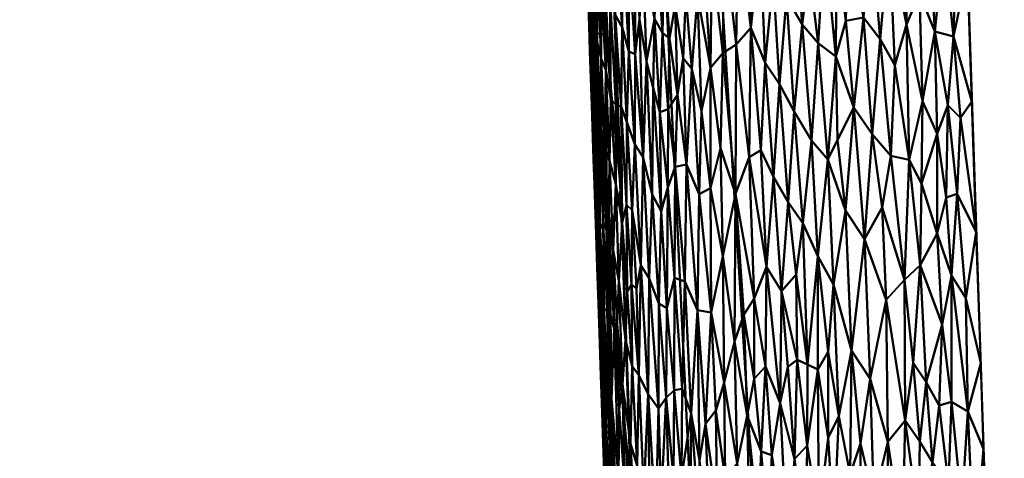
# Model space of a CAD drawing. Header units: millimetres. Extents: x -206 to 140, y -177 to 122.
# Tile 37 of 256: x -22.78 to -19.24, y -155.69 to -154.12. Entities that reach past the tile are written whole.
import ezdxf

# ---------------------------------------------------------------- set-up
doc = ezdxf.new("R2010")
doc.units = ezdxf.units.MM
doc.layers.add('A-GENM', color=13, linetype='Continuous', lineweight=30)

# ---------------------------------------------------------------- blocks, each defined once
blk = doc.blocks.new('MODEL - MODEL-3833-View 1')
at = {"layer": 'A-GENM', "lineweight": 40}
mesh = blk.add_polyface(dxfattribs=at)
corners = [(-20.4142, -107.4088, 20.6431), (-22.5142, -44.7437, 20.6313), (-22.7767, -36.9094, 20.6061), (-22.7767, -36.9094, 15.0006), (-22.4117, -47.8029, 15.3288), (-22.3007, -51.1149, 15.4152), (-22.0466, -58.6978, 15.6051), (-20.4142, -107.4088, 16.884)]
mesh.append_faces([[corners[k] for k in face] for face in [(3, 1, 2)]], dxfattribs={"vtx0": -1})
mesh.append_faces([[corners[k] for k in face] for face in [(6, 1, 5)]], dxfattribs={"vtx0": -1, "vtx1": -1})
mesh.append_faces([[corners[k] for k in face] for face in [(1, 3, 4)]], dxfattribs={"vtx0": -1, "vtx2": -1})
mesh.append_faces([[corners[k] for k in face] for face in [(4, 5, 1), (0, 1, 6)]], dxfattribs={"vtx1": -1, "vtx2": -1})
mesh.append_faces([[corners[k] for k in face] for face in [(6, 7, 0)]], dxfattribs={"vtx2": -1})
mesh = blk.add_polyface(dxfattribs=at)
corners = [(21.1397, -44.6974, 22.1261), (7.0538, -44.6974, 22.9077), (-7.0538, -44.6974, 22.9077), (-21.1397, -44.6974, 22.1261), (-18.9962, -109.0266, 22.1371), (-6.3399, -109.0266, 22.9088), (6.3399, -109.0266, 22.9088), (18.9977, -108.9806, 22.1371), (0, -52.9046, 23.0054), (0.8129, -53.0684, 23.004), (1.4974, -53.5321, 23.0008), (1.9482, -54.2209, 22.9977), (2.1, -55.0093, 22.9964), (1.9485, -55.7875, 22.9977), (1.4949, -56.4795, 23.0008), (0.8128, -56.9408, 23.004), (0, -57.1046, 23.0054), (-0.8132, -56.9406, 23.004), (-1.4974, -56.4771, 23.0008), (-1.948, -55.7888, 22.9977), (-2.1, -55.0035, 22.9964), (-1.9487, -54.2221, 22.9977), (-1.4944, -53.5292, 23.0009), (-0.8117, -53.0679, 23.004), (0, -44.6974, 22.9077), (-20.0679, -76.862, 22.1316), (20.0687, -76.839, 22.1316), (2.4839, -83.2791, 22.9917), (-20.6046, -60.757, 22.1289), (-19.5313, -92.967, 22.1344), (-9.2425, -84.0174, 22.8161)]
mesh.append_faces([[corners[k] for k in face] for face in [(5, 29, 4), (1, 26, 0)]], dxfattribs={"vtx0": -1})
mesh.append_faces([[corners[k] for k in face] for face in [(17, 27, 16), (26, 27, 7), (20, 28, 19), (9, 24, 8), (25, 30, 28), (8, 24, 23), (23, 24, 22), (19, 30, 18), (12, 1, 11)]], dxfattribs={"vtx0": -1, "vtx1": -1})
mesh.append_faces([[corners[k] for k in face] for face in [(28, 20, 2), (5, 30, 29), (27, 26, 13), (28, 30, 19), (30, 27, 17), (26, 1, 12), (30, 5, 27)]], dxfattribs={"vtx0": -1, "vtx1": -1, "vtx2": -1})
mesh.append_faces([[corners[k] for k in face] for face in [(30, 17, 18), (2, 20, 21), (2, 21, 22), (27, 6, 7), (27, 13, 14), (10, 1, 24), (26, 12, 13), (24, 9, 10)]], dxfattribs={"vtx0": -1, "vtx2": -1})
mesh.append_faces([[corners[k] for k in face] for face in [(25, 29, 30), (24, 2, 22), (15, 16, 27), (14, 15, 27), (5, 6, 27), (10, 11, 1)]], dxfattribs={"vtx1": -1, "vtx2": -1})
mesh.append_faces([[corners[k] for k in face] for face in [(2, 3, 28)]], dxfattribs={"vtx2": -1})
mesh = blk.add_polyface(dxfattribs=at)
corners = [(-19.1745, -109.0266, 14.5661), (-19.5556, -109.0266, 15.1931), (-19.9161, -109.0266, 15.8321), (-20.2558, -109.0266, 16.4824), (-21.9944, -58.704, 15.2878), (-22.2486, -51.2527, 15.1062), (-22.1159, -51.4491, 14.7221), (-21.976, -51.645, 14.3403), (-21.8291, -51.8403, 13.9608), (-21.675, -52.0353, 13.5839), (-21.514, -52.2299, 13.2098), (-21.3462, -52.4242, 12.8386), (-21.1715, -52.6184, 12.4705), (-20.99, -52.8124, 12.1056), (-19.213, -54.3335, 9.18), (-17.2107, -55.5949, 6.7536), (-14.6963, -56.7858, 4.4616), (-13.9885, -60.485, 4.2596), (-12.5515, -64.1203, 3.5898), (-10.4426, -67.3289, 2.6641), (-16.2106, -79.8129, 8.102), (-18.5718, -94.1741, 12.2965), (-12.7953, -72.4209, 4.8821), (-11.6189, -69.8749, 3.7731), (-11.2353, -66.1227, 3.0121), (-11.0308, -68.6019, 3.2186), (-21.1251, -83.8653, 15.8851), (-20.4097, -71.9713, 13.0914), (-17.3912, -86.9935, 10.1993), (-18.4226, -70.6834, 9.7817)]
mesh.append_faces([[corners[k] for k in face] for face in [(17, 15, 16)]], dxfattribs={"vtx0": -1})
mesh.append_faces([[corners[k] for k in face] for face in [(2, 26, 1), (14, 29, 13), (4, 27, 26), (18, 22, 17), (15, 29, 14)]], dxfattribs={"vtx0": -1, "vtx1": -1})
mesh.append_faces([[corners[k] for k in face] for face in [(27, 21, 26), (29, 28, 27), (21, 1, 26), (15, 20, 29), (13, 29, 27), (17, 20, 15), (4, 10, 27)]], dxfattribs={"vtx0": -1, "vtx1": -1, "vtx2": -1})
mesh.append_faces([[corners[k] for k in face] for face in [(4, 7, 8), (23, 18, 24), (27, 11, 12), (27, 10, 11)]], dxfattribs={"vtx0": -1, "vtx2": -1})
mesh.append_faces([[corners[k] for k in face] for face in [(3, 26, 2), (0, 1, 21)]], dxfattribs={"vtx1": -1})
mesh.append_faces([[corners[k] for k in face] for face in [(6, 7, 4), (8, 9, 4), (12, 13, 27), (9, 10, 4), (28, 21, 27), (22, 20, 17), (25, 23, 24), (23, 22, 18), (20, 28, 29)]], dxfattribs={"vtx1": -1, "vtx2": -1})
mesh.append_faces([[corners[k] for k in face] for face in [(4, 5, 6), (24, 19, 25)]], dxfattribs={"vtx2": -1})
mesh = blk.add_polyface(dxfattribs=at)
corners = [(-20.7766, -95.9708, 16.3834), (-20.8223, -95.231, 16.5643), (-20.8032, -95.2195, 16.3708), (-20.6967, -98.7146, 16.5255), (-20.6675, -98.7086, 16.3847), (-20.6472, -99.5495, 16.436), (-20.7331, -95.17, 16.1504), (-20.7676, -95.4567, 16.2708), (-20.7926, -94.6123, 16.2387), (-20.6561, -97.3952, 16.203), (-20.6176, -98.5078, 16.2293), (-20.6735, -97.9504, 16.3046), (-20.8314, -94.474, 16.3677), (-20.6946, -96.2826, 16.1767), (-20.7246, -96.8372, 16.3172), (-20.757, -96.8631, 16.4645), (-20.7899, -96.197, 16.5897), (-20.709, -97.9483, 16.4288), (-20.7252, -98.1288, 16.6404), (-20.6307, -100.5474, 16.5426), (-20.6712, -99.5452, 16.5659), (-20.5791, -99.6205, 16.2556), (-20.6023, -100.3896, 16.3993), (-20.6928, -99.0948, 16.6658), (-20.7576, -97.1629, 16.615), (-20.5649, -101.288, 16.4007), (-20.5406, -100.7331, 16.2819), (-20.8478, -94.4699, 16.5443), (-20.6281, -101.0266, 16.7165), (-20.6605, -100.0607, 16.6911), (-20.5985, -101.2462, 16.5152)]
mesh.append_faces([[corners[k] for k in face] for face in [(1, 0, 16), (24, 17, 18), (21, 4, 10)]], dxfattribs={"vtx0": -1, "vtx1": -1})
mesh.append_faces([[corners[k] for k in face] for face in [(0, 1, 2), (3, 4, 5), (6, 7, 8), (12, 2, 1), (15, 16, 0), (14, 7, 13), (14, 17, 15), (3, 18, 17), (5, 19, 20), (0, 14, 15), (11, 10, 4), (5, 21, 22), (23, 3, 20), (5, 22, 19), (17, 14, 11), (24, 15, 17), (25, 22, 26), (0, 2, 7), (12, 8, 2), (14, 0, 7), (7, 2, 8), (9, 11, 14), (17, 11, 4), (17, 4, 3), (5, 20, 3), (29, 20, 19), (21, 5, 4), (19, 22, 30)]], dxfattribs={"vtx0": -1, "vtx1": -1, "vtx2": -1})
mesh.append_faces([[corners[k] for k in face] for face in [(15, 24, 16), (7, 6, 13), (12, 1, 27), (3, 23, 18), (20, 29, 23)]], dxfattribs={"vtx0": -1, "vtx2": -1})
mesh.append_faces([[corners[k] for k in face] for face in [(9, 10, 11), (13, 9, 14), (28, 29, 19), (21, 26, 22)]], dxfattribs={"vtx1": -1, "vtx2": -1})
mesh = blk.add_polyface(dxfattribs=at)
corners = [(-19.5629, -97.3084, 22.1081), (-19.5913, -97.561, 22.0997), (-19.5454, -97.8038, 22.1084), (-19.6864, -97.9691, 22.069), (-19.6544, -97.6003, 22.0826), (-19.7221, -97.5443, 22.0618), (-19.4235, -97.9593, 22.1287), (-19.3572, -98.1924, 22.1353), (-19.3729, -97.7223, 22.1352), (-19.6488, -98.3878, 22.0765), (-19.6346, -98.0626, 22.0839), (-19.8863, -97.6091, 21.9943), (-19.9098, -97.9827, 21.9766), (-19.8463, -98.0312, 22.0064), (-19.8035, -97.5861, 22.031), (-19.7704, -97.3861, 22.0465), (-19.8412, -97.1021, 22.0221), (-19.8097, -97.9026, 22.0242), (-19.7813, -98.2142, 22.0316), (-19.696, -97.1323, 22.0747), (-19.6298, -97.2115, 22.0928), (-19.8751, -98.4015, 21.987), (-19.9417, -97.7207, 21.9646), (-19.7464, -97.8907, 22.0492), (-19.8435, -97.6403, 22.0134), (-19.9123, -97.2943, 21.9867), (-19.8711, -97.3255, 22.0057), (-19.901, -97.0208, 21.9965), (-19.7155, -98.3096, 22.0554), (-19.5926, -97.9166, 22.0965), (-19.4909, -97.9413, 22.1183), (-19.5345, -98.1913, 22.108), (-19.5118, -97.5505, 22.1168), (-19.4439, -98.2054, 22.1246), (-19.3983, -98.251, 22.1307), (-19.7398, -97.1861, 22.0598), (-19.3885, -97.2522, 22.1351), (-19.4424, -97.0046, 22.1302), (-19.4282, -97.3983, 22.1304), (-19.4163, -97.6903, 22.1307), (-19.4582, -97.6235, 22.1253), (-19.4825, -98.3083, 22.1176), (-19.7854, -97.0252, 22.0453), (-19.5329, -97.0645, 22.1158), (-19.4773, -97.2506, 22.1243), (-19.586, -96.9401, 22.1056), (-19.5823, -98.4025, 22.0951), (-19.9461, -97.403, 21.9678)]
mesh.append_faces([[corners[k] for k in face] for face in [(36, 38, 8)]], dxfattribs={"vtx0": -1, "vtx1": -1})
mesh.append_faces([[corners[k] for k in face] for face in [(0, 1, 2), (3, 4, 5), (3, 9, 10), (11, 12, 13), (14, 15, 16), (17, 13, 18), (19, 4, 20), (12, 21, 13), (11, 22, 12), (23, 3, 5), (24, 17, 14), (18, 23, 17), (25, 26, 27), (11, 24, 26), (28, 3, 23), (10, 29, 4), (30, 2, 31), (5, 4, 19), (1, 20, 4), (30, 32, 2), (6, 33, 34), (35, 15, 5), (28, 23, 18), (14, 23, 15), (36, 37, 38), (6, 39, 40), (31, 2, 29), (30, 31, 41), (34, 7, 6), (40, 39, 38), (40, 32, 30), (42, 16, 15), (26, 24, 14), (29, 2, 1), (0, 2, 32), (0, 32, 43), (44, 32, 40), (29, 1, 4), (1, 0, 20), (38, 44, 40), (6, 40, 30), (37, 44, 38), (43, 32, 44), (0, 45, 20), (39, 8, 38), (39, 6, 8), (3, 10, 4), (29, 10, 46), (6, 30, 33), (11, 13, 24), (14, 17, 23), (17, 24, 13), (47, 11, 25), (16, 26, 14), (26, 25, 11), (42, 15, 35), (5, 15, 23), (19, 35, 5)]], dxfattribs={"vtx0": -1, "vtx1": -1, "vtx2": -1})
mesh.append_faces([[corners[k] for k in face] for face in [(6, 7, 8)]], dxfattribs={"vtx0": -1, "vtx2": -1})
mesh = blk.add_polyface(dxfattribs=at)
corners = [(-20.1575, -97.5834, 21.8294), (-20.1172, -97.6169, 21.8583), (-20.1516, -97.2677, 21.8418), (-20.0525, -97.3942, 21.9067), (-19.9972, -97.4905, 21.9381), (-20.0282, -97.0619, 21.9283), (-20.3659, -97.5224, 21.6384), (-20.3876, -97.2655, 21.6234), (-20.3928, -97.5224, 21.6072), (-20.0762, -97.015, 21.8996), (-19.9669, -97.9157, 21.9473), (-19.9098, -97.9827, 21.9766), (-19.9417, -97.7207, 21.9646), (-20.1516, -97.9275, 21.8251), (-20.1154, -98.3673, 21.8415), (-20.1002, -98.0532, 21.8601), (-20.3281, -98.2278, 21.6542), (-20.2962, -98.0719, 21.6931), (-20.3424, -97.8105, 21.6538), (-20.2795, -97.1164, 21.7401), (-20.2484, -97.5887, 21.754), (-20.2423, -97.2807, 21.7685), (-20.3637, -98.0748, 21.6198), (-20.3843, -97.8141, 21.6057), (-20.3938, -98.0366, 21.5851), (-20.2912, -97.6646, 21.7117), (-20.3119, -97.2689, 21.7042), (-20.416, -97.1971, 21.5922), (-20.2602, -98.36, 21.7193), (-20.2517, -98.0194, 21.738), (-20.2042, -97.9876, 21.781), (-20.1574, -98.3925, 21.8085), (-20.1972, -97.5454, 21.7991), (-20.1975, -97.0801, 21.8113), (-20.3207, -97.6765, 21.6815), (-20.3437, -97.4121, 21.6666), (-20.3506, -97.0166, 21.6733), (-20.023, -97.818, 21.9163), (-20.0706, -97.7517, 21.8873), (-20.0482, -98.1309, 21.8938), (-19.9954, -98.2284, 21.9248), (-19.9461, -97.403, 21.9678), (-19.9331, -98.3331, 21.9583), (-19.9859, -97.1932, 21.9501), (-20.1055, -97.2649, 21.8747), (-19.8863, -97.6091, 21.9943), (-19.9123, -97.2943, 21.9867), (-19.9474, -97.1187, 21.972)]
mesh.append_faces([[corners[k] for k in face] for face in [(0, 1, 2), (3, 4, 5), (6, 7, 8), (9, 3, 5), (10, 11, 12), (13, 14, 15), (16, 17, 18), (19, 20, 21), (22, 23, 24), (25, 20, 26), (7, 27, 8), (28, 29, 17), (30, 31, 13), (30, 13, 32), (1, 13, 15), (20, 30, 32), (0, 2, 33), (20, 29, 30), (25, 29, 20), (17, 29, 25), (18, 17, 34), (35, 26, 36), (37, 38, 39), (1, 15, 38), (37, 39, 40), (37, 40, 10), (12, 41, 4), (42, 11, 10), (37, 10, 4), (37, 4, 3), (5, 4, 43), (37, 3, 38), (39, 38, 15), (44, 1, 38), (44, 38, 3), (9, 44, 3), (1, 44, 2), (0, 13, 1), (32, 33, 21), (19, 26, 20), (25, 26, 34), (35, 36, 7), (0, 32, 13), (32, 0, 33), (22, 16, 18), (23, 22, 18), (34, 35, 18), (6, 8, 23), (21, 20, 32), (35, 7, 6), (6, 18, 35), (18, 6, 23), (10, 12, 4), (41, 12, 45), (41, 46, 47), (41, 47, 43), (41, 43, 4), (35, 34, 26), (25, 34, 17)]], dxfattribs={"vtx0": -1, "vtx1": -1, "vtx2": -1})
mesh = blk.add_polyface(dxfattribs=at)
corners = [(-20.7113, -97.999, 20.87), (-20.72, -97.9304, 20.8253), (-20.7049, -98.3012, 20.8449), (-20.7235, -97.6791, 20.8599), (-20.6385, -97.8816, 21.1622), (-20.6366, -98.2031, 21.1378), (-20.6174, -98.2101, 21.1887), (-20.7019, -97.706, 20.9691), (-20.6882, -98.0393, 20.9804), (-20.6873, -97.7969, 21.0165), (-20.7218, -98.2062, 20.6889), (-20.7272, -97.9796, 20.7334), (-20.7331, -97.8711, 20.6843), (-20.6715, -98.0791, 21.0402), (-20.658, -97.8045, 21.1141), (-20.6133, -97.5667, 21.2502), (-20.5896, -98.0125, 21.2696), (-20.588, -97.6796, 21.2965), (-20.4687, -97.9459, 21.488), (-20.4775, -98.231, 21.4604), (-20.4486, -98.2201, 21.504), (-20.5509, -97.8968, 21.355), (-20.5662, -97.5758, 21.3464), (-20.5664, -98.0222, 21.3171), (-20.6979, -98.2788, 20.8937), (-20.7035, -97.9787, 20.9182), (-20.6132, -97.925, 21.2226), (-20.6349, -97.5968, 21.1962), (-20.7327, -97.5988, 20.8119), (-20.4893, -97.6475, 21.4721), (-20.463, -97.6827, 21.509), (-20.4429, -97.9662, 21.5239), (-20.4974, -97.896, 21.4468), (-20.526, -98.0492, 21.3908), (-20.5392, -97.6672, 21.39), (-20.656, -97.5313, 21.1463), (-20.6537, -98.1851, 21.0882), (-20.5969, -98.2668, 21.2341), (-20.6736, -97.803, 21.065), (-20.5678, -98.3464, 21.2923), (-20.538, -98.3938, 21.3482), (-20.5022, -98.1439, 21.4257), (-20.7378, -97.6109, 20.7563), (-20.7177, -98.1444, 20.7814), (-20.7291, -98.0118, 20.6413), (-20.7434, -97.5504, 20.6987), (-20.7151, -97.6303, 20.9187), (-20.6878, -98.2917, 20.9442), (-20.7422, -97.6229, 20.6412), (-20.5175, -97.5633, 21.4324), (-20.4228, -97.8458, 21.5564), (-20.415, -98.1684, 21.5525), (-20.3938, -98.0366, 21.5851), (-20.3843, -97.8141, 21.6057), (-20.4239, -97.4776, 21.5707)]
mesh.append_faces([[corners[k] for k in face] for face in [(44, 12, 48)]], dxfattribs={"vtx0": -1, "vtx1": -1})
mesh.append_faces([[corners[k] for k in face] for face in [(0, 1, 2), (1, 0, 3), (4, 5, 6), (7, 8, 9), (10, 11, 12), (8, 13, 9), (4, 14, 5), (15, 16, 17), (18, 19, 20), (21, 22, 23), (0, 24, 25), (26, 15, 27), (3, 28, 1), (29, 18, 30), (18, 31, 30), (29, 32, 18), (17, 23, 22), (21, 33, 34), (18, 32, 19), (35, 14, 4), (36, 5, 14), (26, 4, 6), (6, 37, 26), (27, 4, 26), (25, 8, 7), (38, 9, 13), (36, 14, 38), (38, 13, 36), (26, 37, 16), (26, 16, 15), (39, 23, 16), (23, 40, 21), (33, 41, 32), (23, 17, 16), (42, 43, 1), (10, 12, 44), (42, 45, 11), (11, 43, 42), (2, 1, 43), (1, 28, 42), (0, 25, 46), (3, 0, 46), (46, 25, 7), (8, 25, 47), (45, 12, 11), (18, 20, 31), (32, 34, 33), (41, 19, 32), (32, 29, 49), (50, 30, 31), (50, 31, 51), (50, 51, 52), (53, 54, 50), (51, 31, 20), (52, 53, 50), (22, 21, 34), (33, 21, 40), (32, 49, 34)]], dxfattribs={"vtx0": -1, "vtx1": -1, "vtx2": -1})
mesh = blk.add_polyface(dxfattribs=at)
corners = [(-19.9954, -98.2284, 21.9248), (-19.9646, -98.6295, 21.9351), (-19.9331, -98.3331, 21.9583), (-19.8109, -98.5846, 22.014), (-19.8751, -98.4015, 21.987), (-19.8549, -98.8502, 21.9896), (-19.9111, -98.7479, 21.9627), (-19.5926, -97.9166, 22.0965), (-19.5823, -98.4025, 22.0951), (-19.5345, -98.1913, 22.108), (-20.1392, -98.901, 21.8095), (-20.1574, -98.3925, 21.8085), (-20.206, -98.5247, 21.7641), (-19.6864, -97.9691, 22.069), (-19.7155, -98.3096, 22.0554), (-19.6488, -98.3878, 22.0765), (-19.4821, -98.6672, 22.1155), (-19.4825, -98.3083, 22.1176), (-19.5384, -98.4871, 22.105), (-20.0694, -98.4638, 21.8721), (-20.0482, -98.1309, 21.8938), (-20.1002, -98.0532, 21.8601), (-20.0175, -98.5547, 21.9044), (-19.9669, -97.9157, 21.9473), (-19.7813, -98.2142, 22.0316), (-19.8401, -98.3309, 22.0047), (-20.2965, -98.5044, 21.6781), (-20.3374, -98.5261, 21.6327), (-20.2936, -98.9512, 21.6653), (-20.2602, -98.36, 21.7193), (-20.2523, -98.7486, 21.7143), (-20.3432, -98.942, 21.6098), (-20.3821, -98.4193, 21.5838), (-20.3637, -98.0748, 21.6198), (-20.3281, -98.2278, 21.6542), (-20.2962, -98.0719, 21.6931), (-20.2042, -97.9876, 21.781), (-20.0945, -98.7868, 21.8466), (-20.1154, -98.3673, 21.8415), (-20.2517, -98.0194, 21.738), (-19.9098, -97.9827, 21.9766), (-19.7434, -98.6875, 22.0404), (-19.6798, -98.5737, 22.0647), (-19.9887, -98.8147, 21.917), (-20.041, -98.8743, 21.8822), (-19.599, -98.834, 22.0868), (-19.6346, -98.0626, 22.0839), (-19.5433, -98.7806, 22.1016), (-19.4106, -98.5244, 22.128), (-19.3416, -98.6624, 22.1354), (-19.3983, -98.251, 22.1307), (-20.1516, -97.9275, 21.8251), (-19.4504, -98.5376, 22.1219), (-19.4311, -98.8178, 22.1236), (-20.3938, -98.0366, 21.5851), (-19.8463, -98.0312, 22.0064), (-19.3572, -98.1924, 22.1353), (-19.4439, -98.2054, 22.1246), (-19.4909, -97.9413, 22.1183)]
mesh.append_faces([[corners[k] for k in face] for face in [(56, 50, 49)]], dxfattribs={"vtx0": -1, "vtx1": -1})
mesh.append_faces([[corners[k] for k in face] for face in [(0, 1, 2), (3, 4, 5), (4, 6, 5), (7, 8, 9), (10, 11, 12), (13, 14, 15), (16, 17, 18), (19, 20, 21), (20, 22, 0), (0, 2, 23), (3, 24, 25), (22, 20, 19), (26, 27, 28), (29, 30, 12), (31, 27, 32), (27, 33, 32), (34, 27, 26), (26, 29, 35), (36, 12, 11), (37, 38, 11), (36, 39, 12), (19, 21, 38), (22, 1, 0), (40, 2, 4), (3, 25, 4), (24, 3, 41), (41, 14, 24), (41, 42, 14), (1, 22, 43), (22, 19, 44), (2, 1, 6), (15, 14, 42), (2, 6, 4), (45, 8, 15), (8, 46, 15), (8, 45, 47), (47, 18, 8), (48, 49, 50), (19, 38, 37), (11, 38, 51), (9, 8, 18), (39, 29, 12), (30, 29, 26), (34, 33, 27), (52, 16, 53), (34, 26, 35), (33, 54, 32), (48, 52, 53), (25, 55, 4), (55, 25, 24), (15, 42, 45), (57, 52, 48), (50, 57, 48), (17, 57, 58), (9, 18, 17), (18, 47, 16), (52, 17, 16), (17, 52, 57)]], dxfattribs={"vtx0": -1, "vtx1": -1, "vtx2": -1})
mesh = blk.add_polyface(dxfattribs=at)
corners = [(-20.5678, -98.3464, 21.2923), (-20.5969, -98.2668, 21.2341), (-20.5774, -98.5826, 21.2545), (-20.6361, -98.4895, 21.1112), (-20.6537, -98.1851, 21.0882), (-20.6584, -98.4059, 21.0479), (-20.7104, -98.5481, 20.685), (-20.7009, -98.7895, 20.7193), (-20.7125, -98.3984, 20.7419), (-20.6922, -98.6517, 20.8517), (-20.7049, -98.3012, 20.8449), (-20.7026, -98.5169, 20.806), (-20.5896, -98.0125, 21.2696), (-20.6135, -98.6293, 21.1623), (-20.6258, -98.8375, 21.1071), (-20.6761, -98.3539, 20.9871), (-20.6878, -98.2917, 20.9442), (-20.6699, -98.6499, 20.971), (-20.6979, -98.2788, 20.8937), (-20.6819, -98.6297, 20.9173), (-20.6715, -98.0791, 21.0402), (-20.7035, -97.9787, 20.9182), (-20.661, -98.6033, 21.014), (-20.3821, -98.4193, 21.5838), (-20.3938, -98.0366, 21.5851), (-20.415, -98.1684, 21.5525), (-20.7177, -98.1444, 20.7814), (-20.7291, -98.0118, 20.6413), (-20.7161, -98.4007, 20.6414), (-20.7218, -98.2062, 20.6889), (-20.5468, -98.7811, 21.3055), (-20.6174, -98.2101, 21.1887), (-20.6366, -98.2031, 21.1378), (-20.4227, -98.4278, 21.5305), (-20.4489, -98.502, 21.4898), (-20.4253, -98.8259, 21.5084), (-20.388, -98.8395, 21.5584), (-20.4486, -98.2201, 21.504), (-20.5165, -98.8285, 21.3611), (-20.538, -98.3938, 21.3482), (-20.506, -98.5264, 21.3979), (-20.5977, -98.5636, 21.2083), (-20.7272, -97.9796, 20.7334), (-20.6456, -98.7272, 21.0549), (-20.5793, -98.8504, 21.2295), (-20.5664, -98.0222, 21.3171), (-20.526, -98.0492, 21.3908), (-20.4733, -98.5869, 21.4485), (-20.4816, -98.9187, 21.417), (-20.453, -98.9354, 21.4619), (-20.5948, -98.8765, 21.1895), (-20.6849, -98.9238, 20.8391), (-20.6933, -98.938, 20.7573), (-20.7113, -97.999, 20.87), (-20.6882, -98.0393, 20.9804), (-20.703, -98.7896, 20.6415), (-20.4775, -98.231, 21.4604), (-20.5022, -98.1439, 21.4257)]
mesh.append_faces([[corners[k] for k in face] for face in [(0, 1, 2), (3, 4, 5), (6, 7, 8), (9, 10, 11), (0, 12, 1), (13, 3, 14), (15, 16, 17), (18, 19, 16), (4, 20, 5), (18, 16, 21), (15, 17, 22), (23, 24, 25), (26, 8, 11), (0, 2, 30), (31, 32, 13), (33, 34, 35), (33, 36, 23), (25, 37, 33), (30, 38, 39), (38, 40, 39), (41, 1, 31), (42, 29, 8), (15, 5, 20), (32, 4, 3), (32, 3, 13), (43, 14, 3), (2, 1, 41), (2, 41, 44), (13, 41, 31), (45, 0, 39), (30, 39, 0), (39, 40, 46), (47, 40, 48), (34, 47, 49), (13, 50, 41), (51, 9, 11), (29, 28, 6), (42, 8, 26), (11, 8, 52), (18, 53, 10), (9, 19, 18), (26, 11, 10), (54, 16, 15), (17, 16, 19), (18, 10, 9), (29, 6, 8), (54, 15, 20), (5, 15, 22), (5, 22, 43), (5, 43, 3), (47, 34, 56), (40, 47, 57), (34, 33, 37), (25, 33, 23), (34, 37, 56), (56, 57, 47), (57, 46, 40)]], dxfattribs={"vtx0": -1, "vtx1": -1, "vtx2": -1})
mesh.append_faces([[corners[k] for k in face] for face in [(6, 28, 55)]], dxfattribs={"vtx0": -1, "vtx2": -1})
mesh.append_faces([[corners[k] for k in face] for face in [(27, 28, 29)]], dxfattribs={"vtx1": -1, "vtx2": -1})
mesh = blk.add_polyface(dxfattribs=at)
corners = [(-20.3821, -98.4193, 21.5838), (-20.388, -98.8395, 21.5584), (-20.3432, -98.942, 21.6098), (-19.599, -98.834, 22.0868), (-19.5973, -99.339, 22.0826), (-19.5685, -99.1313, 22.0924), (-20.2523, -98.7486, 21.7143), (-20.2096, -99.0549, 21.745), (-20.206, -98.5247, 21.7641), (-20.041, -98.8743, 21.8822), (-20.0454, -99.2765, 21.87), (-20.019, -99.1465, 21.8908), (-19.5215, -99.2018, 22.1035), (-19.4752, -99.2855, 22.1129), (-19.4642, -98.9938, 22.1169), (-20.0694, -98.4638, 21.8721), (-20.0945, -98.7868, 21.8466), (-20.2936, -98.9512, 21.6653), (-20.3374, -98.5261, 21.6327), (-19.7227, -99.1898, 22.042), (-19.7434, -98.6875, 22.0404), (-19.7903, -99.0869, 22.0157), (-19.6656, -98.9058, 22.0657), (-20.2772, -99.3033, 21.6703), (-20.2471, -99.2031, 21.7046), (-19.8109, -98.5846, 22.014), (-19.8549, -98.8502, 21.9896), (-19.8352, -99.3229, 21.9915), (-20.0982, -99.1446, 21.835), (-20.1392, -98.901, 21.8095), (-20.3651, -99.3135, 21.5676), (-20.3135, -99.351, 21.6287), (-20.139, -99.1895, 21.8019), (-20.176, -98.9588, 21.7775), (-20.1639, -99.321, 21.7776), (-19.9481, -99.138, 21.9349), (-19.9104, -99.1553, 21.9558), (-19.9111, -98.7479, 21.9627), (-19.6798, -98.5737, 22.0647), (-19.6588, -99.4162, 22.0624), (-19.9887, -98.8147, 21.917), (-20.0175, -98.5547, 21.9044), (-20.1574, -98.3925, 21.8085), (-19.8734, -99.0926, 21.9764), (-19.4311, -98.8178, 22.1236), (-19.4821, -98.6672, 22.1155), (-19.3789, -98.899, 22.1305), (-19.4106, -98.5244, 22.128), (-19.4304, -99.2725, 22.1213), (-19.3722, -99.3071, 22.1297), (-19.5433, -98.7806, 22.1016), (-19.3416, -98.6624, 22.1354), (-19.9851, -99.1207, 21.913), (-19.9489, -99.4285, 21.9287), (-20.2965, -98.5044, 21.6781), (-19.3259, -99.1325, 22.1354), (-19.9646, -98.6295, 21.9351), (-19.8738, -99.4014, 21.9709)]
mesh.append_faces([[corners[k] for k in face] for face in [(0, 1, 2), (3, 4, 5), (6, 7, 8), (9, 10, 11), (12, 13, 14), (9, 15, 16), (2, 17, 18), (19, 20, 21), (19, 22, 20), (3, 22, 4), (23, 24, 17), (21, 25, 26), (26, 27, 21), (28, 16, 29), (30, 2, 1), (6, 17, 24), (31, 23, 17), (6, 24, 7), (32, 29, 33), (33, 7, 34), (2, 31, 17), (35, 36, 37), (21, 20, 25), (3, 38, 22), (4, 22, 39), (40, 41, 9), (9, 16, 10), (29, 16, 42), (26, 37, 43), (44, 45, 14), (46, 47, 44), (44, 48, 49), (5, 12, 50), (46, 51, 47), (45, 50, 14), (28, 10, 16), (19, 39, 22), (35, 52, 53), (6, 54, 17), (55, 46, 49), (46, 44, 49), (48, 44, 14), (48, 14, 13), (12, 14, 50), (33, 8, 7), (33, 29, 8), (52, 35, 40), (56, 35, 37), (34, 32, 33), (29, 32, 28), (56, 40, 35), (52, 40, 9), (11, 52, 9), (22, 38, 20), (36, 57, 43), (36, 43, 37), (26, 43, 27), (3, 5, 50)]], dxfattribs={"vtx0": -1, "vtx1": -1, "vtx2": -1})
mesh.append_faces([[corners[k] for k in face] for face in [(55, 51, 46)]], dxfattribs={"vtx1": -1, "vtx2": -1})
mesh = blk.add_polyface(dxfattribs=at)
corners = [(-20.6877, -98.9841, 20.8), (-20.6701, -99.3839, 20.8343), (-20.6849, -98.9238, 20.8391), (-20.5203, -99.2449, 21.3275), (-20.5468, -98.7811, 21.3055), (-20.5531, -99.1764, 21.2643), (-20.5165, -98.8285, 21.3611), (-20.6314, -98.9932, 21.073), (-20.6456, -98.7272, 21.0549), (-20.6424, -99.0087, 21.0327), (-20.661, -98.6033, 21.014), (-20.7009, -98.7895, 20.7193), (-20.7104, -98.5481, 20.685), (-20.696, -98.9841, 20.6804), (-20.6883, -99.1519, 20.7261), (-20.6556, -98.9599, 20.9878), (-20.6667, -98.9358, 20.9421), (-20.6516, -99.2607, 20.9618), (-20.6819, -98.6297, 20.9173), (-20.6781, -98.9469, 20.8789), (-20.6121, -99.209, 21.111), (-20.6241, -99.2988, 21.0631), (-20.6135, -98.6293, 21.1623), (-20.6258, -98.8375, 21.1071), (-20.6019, -99.0487, 21.1557), (-20.6933, -98.938, 20.7573), (-20.7026, -98.5169, 20.806), (-20.5829, -99.4228, 21.1729), (-20.5778, -99.1433, 21.2097), (-20.3974, -99.2251, 21.5287), (-20.3651, -99.3135, 21.5676), (-20.388, -98.8395, 21.5584), (-20.4227, -98.4278, 21.5305), (-20.4253, -98.8259, 21.5084), (-20.4826, -99.2962, 21.3938), (-20.4555, -99.2576, 21.4411), (-20.4816, -98.9187, 21.417), (-20.4263, -99.2296, 21.4874), (-20.453, -98.9354, 21.4619), (-20.4489, -98.502, 21.4898), (-20.5793, -98.8504, 21.2295), (-20.5977, -98.5636, 21.2083), (-20.5948, -98.8765, 21.1895), (-20.506, -98.5264, 21.3979), (-20.5774, -98.5826, 21.2545), (-20.5616, -98.865, 21.2685), (-20.4733, -98.5869, 21.4485), (-20.6794, -99.4597, 20.6985), (-20.69, -99.1785, 20.6415), (-20.6774, -99.3893, 20.7669), (-20.6605, -99.3792, 20.8972), (-20.6699, -98.6499, 20.971), (-20.6922, -98.6517, 20.8517), (-20.703, -98.7896, 20.6415), (-20.7125, -98.3984, 20.7419)]
mesh.append_faces([[corners[k] for k in face] for face in [(48, 13, 53)]], dxfattribs={"vtx0": -1, "vtx1": -1})
mesh.append_faces([[corners[k] for k in face] for face in [(0, 1, 2), (3, 4, 5), (4, 3, 6), (7, 8, 9), (9, 8, 10), (11, 12, 13), (11, 13, 14), (15, 16, 17), (18, 19, 16), (20, 7, 21), (22, 23, 24), (25, 0, 26), (24, 27, 28), (29, 30, 31), (32, 33, 31), (34, 35, 36), (37, 33, 38), (39, 38, 33), (40, 41, 42), (42, 28, 40), (3, 34, 6), (40, 28, 5), (6, 36, 43), (37, 38, 35), (34, 36, 6), (4, 44, 45), (42, 24, 28), (44, 40, 45), (46, 36, 38), (35, 38, 36), (45, 5, 4), (45, 40, 5), (24, 23, 20), (42, 22, 24), (29, 33, 37), (33, 29, 31), (24, 20, 27), (47, 13, 48), (25, 14, 49), (19, 50, 16), (51, 18, 16), (52, 19, 18), (19, 52, 2), (51, 16, 15), (50, 17, 16), (51, 15, 10), (9, 15, 17), (9, 10, 15), (23, 8, 7), (23, 7, 20), (7, 9, 21), (53, 13, 12), (47, 14, 13), (11, 14, 25), (54, 11, 25), (0, 25, 49), (19, 2, 1), (0, 2, 26)]], dxfattribs={"vtx0": -1, "vtx1": -1, "vtx2": -1})
mesh = blk.add_polyface(dxfattribs=at)
corners = [(-20.3135, -99.351, 21.6287), (-20.2976, -99.7967, 21.6298), (-20.2725, -99.6516, 21.6629), (-20.6268, -99.5427, 21.0243), (-20.6516, -99.2607, 20.9618), (-20.6372, -99.5765, 20.9784), (-20.6424, -99.0087, 21.0327), (-20.4555, -99.2576, 21.4411), (-20.4738, -99.6248, 21.39), (-20.4403, -99.7969, 21.4366), (-20.6598, -99.8086, 20.8025), (-20.6512, -99.789, 20.8708), (-20.6701, -99.3839, 20.8343), (-20.6605, -99.3792, 20.8972), (-20.6424, -99.8359, 20.9123), (-20.6471, -99.5739, 20.9334), (-20.6047, -99.5666, 21.0969), (-20.5836, -99.7311, 21.143), (-20.6121, -99.209, 21.111), (-20.5358, -99.5957, 21.2714), (-20.56, -99.5008, 21.2239), (-20.5416, -99.8555, 21.2391), (-20.5203, -99.2449, 21.3275), (-20.4929, -99.7048, 21.3505), (-20.4826, -99.2962, 21.3938), (-20.3651, -99.3135, 21.5676), (-20.3697, -99.7923, 21.5407), (-20.3291, -99.7992, 21.5924), (-20.4295, -99.5435, 21.4669), (-20.3992, -99.9662, 21.491), (-20.4004, -99.5436, 21.5097), (-20.3432, -98.942, 21.6098), (-20.3356, -99.4824, 21.5974), (-20.3974, -99.2251, 21.5287), (-20.2431, -99.5483, 21.6971), (-20.2319, -99.9015, 21.6966), (-20.5139, -99.6967, 21.3103), (-20.5531, -99.1764, 21.2643), (-20.4263, -99.2296, 21.4874), (-20.5829, -99.4228, 21.1729), (-20.5778, -99.1433, 21.2097), (-20.563, -99.7888, 21.1928), (-20.5215, -99.9105, 21.2797), (-20.6241, -99.2988, 21.0631), (-20.6774, -99.3893, 20.7669), (-20.6877, -98.9841, 20.8), (-20.6781, -98.9469, 20.8789), (-20.6088, -99.8451, 21.0527), (-20.2772, -99.3033, 21.6703), (-20.665, -99.7858, 20.7564), (-20.6797, -99.4863, 20.6416), (-20.6694, -99.7941, 20.6417), (-20.6794, -99.4597, 20.6985), (-20.6883, -99.1519, 20.7261), (-20.6207, -99.8436, 21.0091), (-20.6331, -99.8645, 20.954), (-20.2471, -99.2031, 21.7046), (-20.6694, -99.7425, 20.7105), (-20.69, -99.1785, 20.6415)]
mesh.append_faces([[corners[k] for k in face] for face in [(0, 1, 2), (3, 4, 5), (4, 3, 6), (7, 8, 9), (10, 11, 12), (11, 13, 12), (13, 14, 15), (16, 17, 18), (19, 20, 21), (22, 23, 24), (25, 26, 27), (9, 28, 7), (28, 29, 30), (31, 32, 0), (26, 25, 30), (33, 30, 25), (34, 2, 35), (32, 25, 27), (32, 27, 1), (23, 22, 36), (37, 20, 19), (37, 19, 22), (28, 38, 7), (39, 20, 40), (41, 39, 17), (18, 17, 39), (41, 21, 20), (41, 20, 39), (37, 40, 20), (38, 28, 30), (33, 38, 30), (19, 42, 36), (19, 36, 22), (43, 16, 18), (43, 3, 16), (43, 6, 3), (12, 44, 10), (14, 13, 11), (44, 12, 45), (46, 12, 13), (15, 5, 4), (3, 47, 16), (2, 34, 48), (44, 49, 10), (53, 52, 44), (3, 5, 54), (55, 5, 15), (13, 15, 4), (24, 23, 8), (24, 8, 7), (56, 48, 34), (2, 48, 0), (25, 32, 31), (0, 32, 1), (52, 57, 44), (57, 49, 44), (57, 52, 51)]], dxfattribs={"vtx0": -1, "vtx1": -1, "vtx2": -1})
mesh.append_faces([[corners[k] for k in face] for face in [(52, 58, 50)]], dxfattribs={"vtx0": -1, "vtx2": -1})
mesh.append_faces([[corners[k] for k in face] for face in [(50, 51, 52)]], dxfattribs={"vtx1": -1, "vtx2": -1})
mesh = blk.add_polyface(dxfattribs=at)
corners = [(-20.0982, -99.1446, 21.835), (-20.1139, -99.4502, 21.815), (-20.0761, -99.4633, 21.8436), (-19.7094, -99.627, 22.0416), (-19.6614, -99.7559, 22.0576), (-19.6588, -99.4162, 22.0624), (-19.4304, -99.2725, 22.1213), (-19.3939, -99.6462, 22.1252), (-19.3722, -99.3071, 22.1297), (-20.2007, -99.494, 21.7398), (-20.1639, -99.321, 21.7776), (-20.2096, -99.0549, 21.745), (-19.9104, -99.1553, 21.9558), (-19.9481, -99.138, 21.9349), (-19.9489, -99.4285, 21.9287), (-20.2471, -99.2031, 21.7046), (-20.1532, -99.7811, 21.7736), (-19.9067, -99.6829, 21.9482), (-20.0454, -99.2765, 21.87), (-20.0206, -99.7987, 21.8751), (-19.9948, -99.4779, 21.8993), (-20.1245, -99.6995, 21.7999), (-19.989, -99.7712, 21.8968), (-20.2431, -99.5483, 21.6971), (-20.19, -99.8983, 21.7372), (-20.139, -99.1895, 21.8019), (-20.0901, -99.7413, 21.8261), (-19.7227, -99.1898, 22.042), (-19.7572, -99.4213, 22.0251), (-19.9851, -99.1207, 21.913), (-19.8738, -99.4014, 21.9709), (-19.8352, -99.3229, 21.9915), (-19.8734, -99.0926, 21.9764), (-19.7947, -99.533, 22.0072), (-19.7903, -99.0869, 22.0157), (-19.853, -99.7278, 21.9761), (-19.5215, -99.2018, 22.1035), (-19.4993, -99.49, 22.1064), (-19.4752, -99.2855, 22.1129), (-19.4254, -99.8971, 22.1186), (-19.4418, -99.5676, 22.1176), (-20.0533, -99.78, 21.8526), (-19.9536, -99.78, 21.9189), (-19.7575, -99.7848, 22.0199), (-19.6066, -99.7724, 22.0755), (-19.5973, -99.339, 22.0826), (-19.5489, -99.6994, 22.0927), (-19.5443, -99.4139, 22.0963), (-19.5685, -99.1313, 22.0924), (-20.019, -99.1465, 21.8908), (-19.3054, -99.748, 22.1355), (-19.3156, -99.4403, 22.1355), (-19.3483, -99.8452, 22.1306), (-19.4726, -99.7641, 22.1103), (-19.5126, -99.9551, 22.0998), (-19.3259, -99.1325, 22.1354)]
mesh.append_faces([[corners[k] for k in face] for face in [(0, 1, 2), (3, 4, 5), (6, 7, 8), (9, 10, 11), (12, 13, 14), (11, 15, 9), (10, 9, 16), (14, 17, 12), (18, 19, 20), (21, 1, 10), (22, 20, 19), (9, 23, 24), (1, 25, 10), (21, 26, 1), (3, 27, 28), (14, 29, 20), (30, 31, 32), (1, 0, 25), (33, 28, 34), (35, 31, 30), (36, 37, 38), (39, 7, 40), (2, 19, 18), (0, 2, 18), (41, 2, 26), (31, 35, 33), (42, 17, 14), (12, 17, 30), (3, 28, 43), (27, 3, 5), (44, 45, 5), (45, 44, 46), (47, 48, 45), (42, 14, 20), (42, 20, 22), (18, 20, 49), (43, 28, 33), (34, 28, 27), (31, 33, 34), (15, 23, 9), (8, 52, 51), (6, 38, 40), (37, 40, 38), (46, 37, 47), (7, 52, 8), (53, 40, 37), (6, 40, 7), (46, 54, 37), (1, 26, 2), (16, 21, 10), (29, 49, 20), (35, 30, 17), (36, 48, 47), (36, 47, 37), (46, 47, 45), (5, 4, 44), (2, 41, 19)]], dxfattribs={"vtx0": -1, "vtx1": -1, "vtx2": -1})
mesh.append_faces([[corners[k] for k in face] for face in [(50, 51, 52), (51, 55, 8)]], dxfattribs={"vtx1": -1, "vtx2": -1})

msp = doc.modelspace()

# ---------------------------------------------------------------- block references
at = {"layer": 'A-GENM', "lineweight": 40}
msp.add_blockref('MODEL - MODEL-3833-View 1', (0, -56.2182), dxfattribs=at)

doc.saveas('drawing.dxf')
